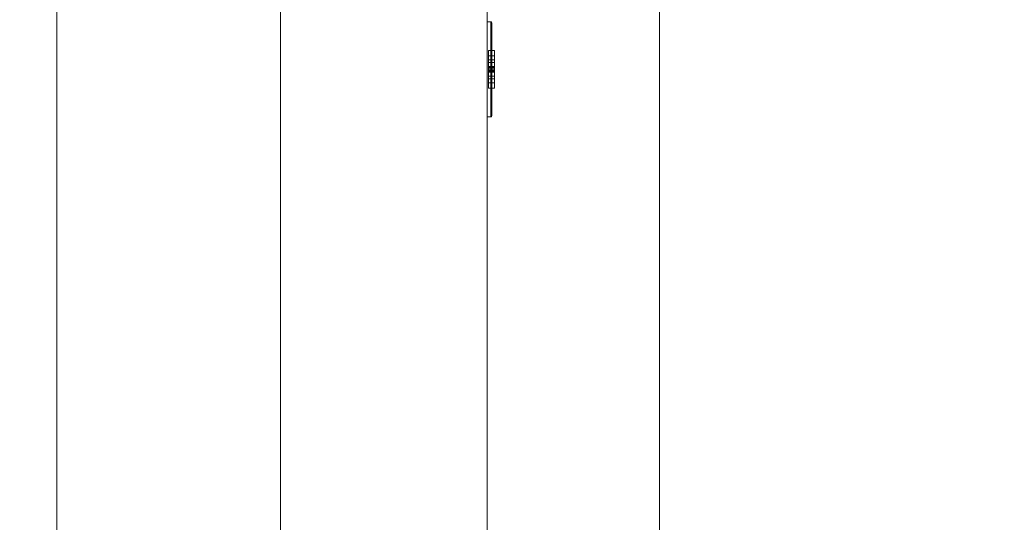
# Model space of a CAD drawing. Header units: inches. Extents: x -263 to 528, y -1 to 602.
# Tile 4 of 256: x -206 to -177, y 135 to 150. Entities that reach past the tile are written whole.
import ezdxf

# ---------------------------------------------------------------- set-up
doc = ezdxf.new("R2010")
doc.units = ezdxf.units.IN
doc.header["$MEASUREMENT"] = 0
for name, color, linetype in [('New_Twindo - Fixtures', 7, 'Continuous'), ('New_Twindo - Walls', 7, 'Continuous'), ('Twindo - Electrical', 7, 'Continuous'), ('Twindo - Slabs', 7, 'Continuous')]:
    doc.layers.add(name, color=color, linetype=linetype)

# ---------------------------------------------------------------- blocks, each defined once
blk = doc.blocks.new('Slab_D0BD3B49-249D-4DA8-80D4-D821BCE50D6B', base_point=(-249.5, 387))
at = {"layer": 'Twindo - Slabs', "lineweight": 0}
mesh = blk.add_polyface(dxfattribs=at)
corners = [(-192, 387), (-249.5, 387), (-249.5, 387, -6), (-192, 387, -6), (-89.75, 579.5), (-249.5, 579.5), (-192, 134.5), (-132, 134.5), (-132, 124.5), (10, 124.5), (10, 13.75), (161.5, 13.75), (161.5, 6.5), (252, 6.5), (252, 14), (415.5, 14), (415.5, 322.5), (222.5, 322.5), (222.5, 357.5), (-4, 357.5), (-4, 413), (101.5, 413), (101.5, 553.5), (-89.75, 553.5), (-249.5, 579.5, -6), (-192, 134.5, -6), (-89.75, 579.5, -6), (-89.75, 553.5, -6), (101.5, 553.5, -6), (101.5, 413, -6), (-4, 413, -6), (-4, 357.5, -6), (222.5, 357.5, -6), (222.5, 322.5, -6), (415.5, 322.5, -6), (415.5, 14, -6), (252, 14, -6), (252, 6.5, -6), (161.5, 6.5, -6), (161.5, 13.75, -6), (10, 13.75, -6), (10, 124.5, -6), (-132, 124.5, -6), (-132, 134.5, -6)]
mesh.append_faces([[corners[k] for k in face] for face in [(0, 1, 2, 3), (1, 5, 24, 2), (6, 0, 3, 25), (5, 4, 26, 24), (7, 6, 25, 43), (8, 7, 43, 42), (9, 8, 42, 41), (10, 9, 41, 40), (11, 10, 40, 39), (12, 11, 39, 38), (13, 12, 38, 37), (14, 13, 37, 36), (15, 14, 36, 35), (16, 15, 35, 34), (17, 16, 34, 33), (18, 17, 33, 32), (19, 18, 32, 31), (20, 19, 31, 30), (21, 20, 30, 29), (22, 21, 29, 28), (23, 22, 28, 27), (4, 23, 27, 26)]], dxfattribs={"color": 254})
mesh.append_faces([[corners[k] for k in face] for face in [(22, 20, 21), (16, 14, 15)]], dxfattribs={"vtx0": -1, "color": 254})
mesh.append_faces([[corners[k] for k in face] for face in [(28, 30, 27), (34, 36, 33)]], dxfattribs={"vtx0": -1, "vtx1": -1, "color": 254})
mesh.append_faces([[corners[k] for k in face] for face in [(4, 0, 7), (19, 23, 8), (19, 9, 11), (43, 3, 26), (42, 27, 31), (39, 41, 31)]], dxfattribs={"vtx0": -1, "vtx1": -1, "vtx2": -1, "color": 254})
mesh.append_faces([[corners[k] for k in face] for face in [(23, 7, 8), (19, 8, 9), (17, 11, 12), (17, 12, 13), (17, 13, 14), (3, 24, 26), (43, 26, 27), (39, 31, 32), (39, 32, 33)]], dxfattribs={"vtx0": -1, "vtx2": -1, "color": 254})
mesh.append_faces([[corners[k] for k in face] for face in [(29, 30, 28), (35, 36, 34)]], dxfattribs={"vtx1": -1, "color": 254})
mesh.append_faces([[corners[k] for k in face] for face in [(4, 5, 0), (23, 4, 7), (19, 20, 23), (22, 23, 20), (18, 19, 11), (17, 18, 11), (16, 17, 14), (42, 43, 27), (30, 31, 27), (41, 42, 31), (38, 39, 33), (37, 38, 33), (36, 37, 33)]], dxfattribs={"vtx1": -1, "vtx2": -1, "color": 254})
mesh.append_faces([[corners[k] for k in face] for face in [(5, 1, 0), (0, 6, 7), (9, 10, 11), (3, 2, 24), (43, 25, 3), (39, 40, 41)]], dxfattribs={"vtx2": -1, "color": 254})
blk = doc.blocks.new('Slab_C16FED3F-F51D-4887-95C2-45D370958F54', base_point=(-255.75, 595))
at = {"layer": 'Twindo - Slabs', "lineweight": 0}
mesh = blk.add_polyface(dxfattribs=at)
corners = [(95.5, 568, 128), (95.5, 570, 128), (-75.75, 570, 128), (-75.75, 595, 128), (-255.75, 595, 128), (-255.75, 379, 128), (-198, 379, 128), (-198, 134.5, 128), (-136, 134.5, 128), (-136, 110.5, 128), (6.5, 110.5, 128), (6.5, 6.5, 128), (315.5, 6.5, 128), (315.5, 8, 128), (378.5, 8, 128), (378.5, 6.5, 128), (523, 6.5, 128), (523, 132.25, 128), (421.5, 132.25, 128), (421.5, 333, 128), (239, 333, 128), (239, 391.501, 128), (240, 391.501, 128), (240, 457, 128), (237, 457, 128), (237, 568, 128), (201, 127.5, 128), (201, 128.125, 128), (244.5, 128.125, 128), (244.5, 127.5, 128), (244.5, 15, 128), (161.5, 15, 128), (161.5, 146.5, 128), (200.935, 146.5, 128), (200.997, 146.5, 128), (200.997, 128.5, 128), (95.5, 568, 101), (95.5, 570, 101), (-75.75, 570, 101), (-75.75, 595, 101), (-255.75, 595, 101), (-255.75, 379, 101), (-198, 379, 101), (-198, 134.5, 101), (-136, 134.5, 101), (-136, 110.5, 101), (6.5, 110.5, 101), (6.5, 6.5, 101), (315.5, 6.5, 101), (315.5, 8, 101), (378.5, 8, 101), (378.5, 6.5, 101), (523, 6.5, 101), (523, 132.25, 101), (421.5, 132.25, 101), (421.5, 333, 101), (239, 333, 101), (239, 391.501, 101), (240, 391.501, 101), (240, 457, 101), (237, 457, 101), (237, 568, 101), (201, 127.5, 120), (201, 128, 120), (201, 128.125, 120), (244.5, 128.125, 120), (244.5, 128, 120), (244.5, 127.5, 120), (244.5, 127.5, 101), (244.5, 15, 101), (161.5, 15, 101), (161.5, 146.5, 101), (200.935, 146.5, 101), (200.997, 146.5, 101), (200.997, 128.5, 114.5), (201, 127.5, 101)]
mesh.append_faces([[corners[k] for k in face] for face in [(36, 37, 1, 0), (37, 38, 2, 1), (38, 39, 3, 2), (39, 40, 4, 3), (40, 41, 5, 4), (41, 42, 6, 5), (42, 43, 7, 6), (43, 44, 8, 7), (44, 45, 9, 8), (45, 46, 10, 9), (46, 47, 11, 10), (47, 48, 12, 11), (48, 49, 13, 12), (49, 50, 14, 13), (50, 51, 15, 14), (51, 52, 16, 15), (52, 53, 17, 16), (53, 54, 18, 17), (54, 55, 19, 18), (55, 56, 20, 19), (56, 57, 21, 20), (57, 58, 22, 21), (58, 59, 23, 22), (59, 60, 24, 23), (60, 61, 25, 24), (61, 36, 0, 25), (28, 27, 64, 65), (69, 70, 31, 30), (70, 71, 32, 31), (33, 32, 71, 72), (33, 72, 73, 34), (34, 73, 74, 35), (62, 67, 66, 63), (65, 64, 63, 66), (67, 62, 75, 68), (72, 74, 73)]], dxfattribs={"color": 254})
mesh.append_faces([[corners[k] for k in face] for face in [(23, 21, 22), (27, 63, 64), (29, 66, 67), (29, 69, 30), (75, 74, 72), (52, 54, 53)]], dxfattribs={"vtx0": -1, "color": 254})
mesh.append_faces([[corners[k] for k in face] for face in [(16, 18, 15), (59, 57, 60)]], dxfattribs={"vtx0": -1, "vtx1": -1, "color": 254})
mesh.append_faces([[corners[k] for k in face] for face in [(3, 6, 8), (31, 0, 11), (0, 32, 34), (24, 34, 27), (20, 24, 27), (28, 30, 12), (20, 28, 13), (75, 26, 74), (44, 42, 39), (47, 36, 70), (75, 60, 56), (49, 68, 56)]], dxfattribs={"vtx0": -1, "vtx1": -1, "vtx2": -1, "color": 254})
mesh.append_faces([[corners[k] for k in face] for face in [(2, 8, 9), (2, 9, 10), (0, 10, 11), (20, 27, 28), (30, 11, 12), (28, 12, 13), (20, 13, 14), (18, 14, 15), (42, 40, 39), (44, 39, 38), (46, 38, 37), (46, 37, 36), (72, 36, 61), (75, 61, 60), (47, 70, 69), (49, 69, 68), (50, 56, 55), (50, 55, 54)]], dxfattribs={"vtx0": -1, "vtx2": -1, "color": 254})
mesh.append_faces([[corners[k] for k in face] for face in [(17, 18, 16), (58, 57, 59)]], dxfattribs={"vtx1": -1, "color": 254})
mesh.append_faces([[corners[k] for k in face] for face in [(3, 4, 6), (2, 3, 8), (1, 2, 10), (0, 1, 10), (31, 32, 0), (25, 0, 34), (24, 25, 34), (20, 21, 24), (23, 24, 21), (30, 31, 11), (19, 20, 14), (18, 19, 14), (45, 44, 38), (46, 45, 38), (47, 46, 36), (71, 70, 36), (72, 71, 36), (75, 72, 61), (57, 56, 60), (68, 75, 56), (48, 47, 69), (49, 48, 69), (50, 49, 56), (51, 50, 54), (52, 51, 54)]], dxfattribs={"vtx1": -1, "vtx2": -1, "color": 254})
mesh.append_faces([[corners[k] for k in face] for face in [(4, 5, 6), (6, 7, 8), (26, 35, 74), (42, 41, 40), (44, 43, 42)]], dxfattribs={"vtx2": -1, "color": 254})
mesh.append_faces([[corners[k] for k in face] for face in [(27, 26, 62, 63), (29, 28, 65, 66), (29, 67, 68, 69)]], dxfattribs={"vtx3": -1, "color": 254})
blk = doc.blocks.new('Object_4E896C14-30F3-4DEB-8CFC-DCD4B1BFD73A')
at = {"layer": 'Twindo - Electrical', "lineweight": 0}
mesh = blk.add_polyface(dxfattribs=at)
corners = [(-191.865, 147.156, 11.672), (-191.865, 149.844, 11.672), (-191.865, 149.844, 16.328), (-191.865, 147.156, 16.328), (-191.865, 148.894, 12.819), (-191.865, 148.106, 12.819), (-191.865, 147.956, 13.291), (-191.865, 148.106, 13.764), (-191.865, 148.894, 13.764), (-191.865, 149.044, 13.291), (-191.865, 148.106, 15.181), (-191.865, 148.894, 15.181), (-191.865, 149.044, 14.709), (-191.865, 148.894, 14.236), (-191.865, 148.106, 14.236), (-191.865, 147.956, 14.709), (-191.866, 147.148, 11.663), (-191.866, 149.852, 11.663), (-191.866, 149.852, 16.337), (-191.866, 147.148, 16.337), (-191.968, 148.894, 12.819), (-191.968, 148.106, 12.819), (-191.968, 147.956, 13.291), (-191.968, 148.106, 13.764), (-191.968, 148.894, 13.764), (-191.968, 149.044, 13.291), (-191.968, 148.106, 15.181), (-191.968, 148.894, 15.181), (-191.968, 149.044, 14.709), (-191.968, 148.894, 14.236), (-191.968, 148.106, 14.236), (-191.968, 147.956, 14.709), (-191.875, 147.132, 11.648), (-191.875, 149.868, 11.648), (-191.875, 149.868, 16.352), (-191.875, 147.132, 16.352), (-191.89, 147.123, 11.639), (-191.89, 149.877, 11.639), (-191.89, 149.877, 16.361), (-191.89, 147.123, 16.361), (-191.899, 147.122, 11.638), (-191.899, 149.878, 11.638), (-191.899, 149.878, 16.362), (-191.899, 147.122, 16.362), (-192.003, 147.122, 11.638), (-192.003, 149.878, 11.638), (-192.003, 149.878, 16.362), (-192.003, 147.122, 16.362)]
mesh.append_faces([[corners[k] for k in face] for face in [(1, 0, 16, 17), (2, 1, 17, 18), (3, 2, 18, 19), (0, 3, 19, 16), (4, 20, 21, 5), (5, 21, 22, 6), (6, 22, 23, 7), (7, 23, 24, 8), (8, 24, 25, 9), (9, 25, 20, 4), (11, 10, 26, 27), (12, 11, 27, 28), (13, 12, 28, 29), (14, 13, 29, 30), (15, 14, 30, 31), (10, 15, 31, 26), (17, 16, 32, 33), (18, 17, 33, 34), (19, 18, 34, 35), (16, 19, 35, 32), (33, 32, 36, 37), (34, 33, 37, 38), (35, 34, 38, 39), (32, 35, 39, 36), (37, 36, 40, 41), (38, 37, 41, 42), (39, 38, 42, 43), (36, 39, 43, 40), (41, 40, 44, 45), (42, 41, 45, 46), (43, 42, 46, 47), (40, 43, 47, 44), (46, 45, 44, 47)]], dxfattribs={"color": 7})
mesh.append_faces([[corners[k] for k in face] for face in [(22, 25, 24, 23), (28, 31, 30, 29)]], dxfattribs={"vtx0": -1, "color": 7})
mesh.append_faces([[corners[k] for k in face] for face in [(1, 4, 0), (0, 6, 3)]], dxfattribs={"vtx0": -1, "vtx1": -1, "color": 7})
mesh.append_faces([[corners[k] for k in face] for face in [(2, 13, 8), (7, 14, 3)]], dxfattribs={"vtx0": -1, "vtx1": -1, "vtx2": -1, "color": 7})
mesh.append_faces([[corners[k] for k in face] for face in [(10, 2, 3), (2, 11, 12), (2, 12, 13), (7, 13, 14), (2, 8, 9), (1, 9, 4), (0, 4, 5), (0, 5, 6)]], dxfattribs={"vtx0": -1, "vtx2": -1, "color": 7})
mesh.append_faces([[corners[k] for k in face] for face in [(10, 11, 2), (15, 10, 3), (14, 15, 3), (7, 8, 13), (6, 7, 3), (1, 2, 9)]], dxfattribs={"vtx1": -1, "vtx2": -1, "color": 7})
mesh.append_faces([[corners[k] for k in face] for face in [(22, 21, 20, 25), (28, 27, 26, 31)]], dxfattribs={"vtx3": -1, "color": 7})
mesh = blk.add_polyface(dxfattribs=at)
corners = [(-191.968, 148.894, 12.819), (-191.968, 149.044, 13.291), (-191.786, 149.044, 13.291), (-191.786, 148.894, 12.819), (-191.968, 148.894, 13.764), (-191.786, 148.894, 13.764), (-191.968, 148.106, 13.764), (-191.786, 148.106, 13.764), (-191.968, 147.956, 13.291), (-191.786, 147.956, 13.291), (-191.968, 148.106, 12.819), (-191.786, 148.106, 12.819), (-191.968, 148.303, 13.291), (-191.968, 148.224, 13.291), (-191.786, 148.224, 13.291), (-191.786, 148.303, 13.291), (-191.968, 148.224, 13.528), (-191.786, 148.224, 13.528), (-191.968, 148.303, 13.528), (-191.786, 148.303, 13.528), (-191.968, 148.697, 13.291), (-191.968, 148.697, 13.528), (-191.786, 148.697, 13.528), (-191.786, 148.697, 13.291), (-191.968, 148.776, 13.528), (-191.786, 148.776, 13.528), (-191.968, 148.776, 13.291), (-191.786, 148.776, 13.291), (-191.968, 148.421, 12.898), (-191.968, 148.421, 12.976), (-191.786, 148.421, 12.976), (-191.786, 148.421, 12.898), (-191.968, 148.432, 13.016), (-191.786, 148.432, 13.016), (-191.968, 148.461, 13.045), (-191.786, 148.461, 13.045), (-191.968, 148.5, 13.055), (-191.786, 148.5, 13.055), (-191.968, 148.539, 13.045), (-191.786, 148.539, 13.045), (-191.968, 148.568, 13.016), (-191.786, 148.568, 13.016), (-191.968, 148.579, 12.976), (-191.786, 148.579, 12.976), (-191.968, 148.579, 12.898), (-191.786, 148.579, 12.898)]
mesh.append_faces([[corners[k] for k in face] for face in [(0, 1, 2, 3), (1, 4, 5, 2), (4, 6, 7, 5), (6, 8, 9, 7), (8, 10, 11, 9), (10, 0, 3, 11), (12, 13, 14, 15), (13, 16, 17, 14), (16, 18, 19, 17), (18, 12, 15, 19), (20, 21, 22, 23), (21, 24, 25, 22), (24, 26, 27, 25), (26, 20, 23, 27), (28, 29, 30, 31), (29, 32, 33, 30), (32, 34, 35, 33), (34, 36, 37, 35), (36, 38, 39, 37), (38, 40, 41, 39), (40, 42, 43, 41), (42, 44, 45, 43), (44, 28, 31, 45)]], dxfattribs={"color": 7})
mesh.append_faces([[corners[k] for k in face] for face in [(10, 28, 0), (0, 44, 1), (3, 45, 11), (11, 31, 9)]], dxfattribs={"vtx0": -1, "vtx1": -1, "color": 7})
mesh.append_faces([[corners[k] for k in face] for face in [(24, 18, 4), (8, 1, 36), (17, 22, 7), (2, 9, 37)]], dxfattribs={"vtx0": -1, "vtx1": -1, "vtx2": -1, "color": 7})
mesh.append_faces([[corners[k] for k in face] for face in [(18, 6, 4), (8, 16, 13), (12, 21, 20), (26, 4, 1), (8, 36, 34), (8, 34, 32), (8, 32, 29), (8, 29, 28), (0, 28, 44), (22, 5, 7), (2, 25, 27), (23, 19, 15), (14, 7, 9), (2, 37, 39), (2, 39, 41), (2, 41, 43), (2, 43, 45), (11, 45, 31)]], dxfattribs={"vtx0": -1, "vtx2": -1, "color": 7})
mesh.append_faces([[corners[k] for k in face] for face in [(18, 16, 6), (8, 6, 16), (12, 18, 21), (26, 24, 4), (38, 36, 1), (40, 38, 1), (42, 40, 1), (44, 42, 1), (10, 8, 28), (22, 25, 5), (2, 5, 25), (23, 22, 19), (14, 17, 7), (35, 37, 9), (33, 35, 9), (30, 33, 9), (31, 30, 9), (3, 2, 45)]], dxfattribs={"vtx1": -1, "vtx2": -1, "color": 7})
mesh = blk.add_polyface(dxfattribs=at)
corners = [(-191.968, 148.894, 14.236), (-191.968, 149.044, 14.709), (-191.786, 149.044, 14.709), (-191.786, 148.894, 14.236), (-191.968, 148.894, 15.181), (-191.786, 148.894, 15.181), (-191.968, 148.106, 15.181), (-191.786, 148.106, 15.181), (-191.968, 147.956, 14.709), (-191.786, 147.956, 14.709), (-191.968, 148.106, 14.236), (-191.786, 148.106, 14.236), (-191.968, 148.303, 14.709), (-191.968, 148.224, 14.709), (-191.786, 148.224, 14.709), (-191.786, 148.303, 14.709), (-191.968, 148.224, 14.945), (-191.786, 148.224, 14.945), (-191.968, 148.303, 14.945), (-191.786, 148.303, 14.945), (-191.968, 148.697, 14.709), (-191.968, 148.697, 14.945), (-191.786, 148.697, 14.945), (-191.786, 148.697, 14.709), (-191.968, 148.776, 14.945), (-191.786, 148.776, 14.945), (-191.968, 148.776, 14.709), (-191.786, 148.776, 14.709), (-191.968, 148.421, 14.315), (-191.968, 148.421, 14.394), (-191.786, 148.421, 14.394), (-191.786, 148.421, 14.315), (-191.968, 148.432, 14.433), (-191.786, 148.432, 14.433), (-191.968, 148.461, 14.462), (-191.786, 148.461, 14.462), (-191.968, 148.5, 14.472), (-191.786, 148.5, 14.472), (-191.968, 148.539, 14.462), (-191.786, 148.539, 14.462), (-191.968, 148.568, 14.433), (-191.786, 148.568, 14.433), (-191.968, 148.579, 14.394), (-191.786, 148.579, 14.394), (-191.968, 148.579, 14.315), (-191.786, 148.579, 14.315)]
mesh.append_faces([[corners[k] for k in face] for face in [(0, 1, 2, 3), (1, 4, 5, 2), (4, 6, 7, 5), (6, 8, 9, 7), (8, 10, 11, 9), (10, 0, 3, 11), (12, 13, 14, 15), (13, 16, 17, 14), (16, 18, 19, 17), (18, 12, 15, 19), (20, 21, 22, 23), (21, 24, 25, 22), (24, 26, 27, 25), (26, 20, 23, 27), (28, 29, 30, 31), (29, 32, 33, 30), (32, 34, 35, 33), (34, 36, 37, 35), (36, 38, 39, 37), (38, 40, 41, 39), (40, 42, 43, 41), (42, 44, 45, 43), (44, 28, 31, 45)]], dxfattribs={"color": 7})
mesh.append_faces([[corners[k] for k in face] for face in [(10, 28, 0), (0, 44, 1), (3, 45, 11), (11, 31, 9)]], dxfattribs={"vtx0": -1, "vtx1": -1, "color": 7})
mesh.append_faces([[corners[k] for k in face] for face in [(24, 18, 4), (8, 1, 36), (17, 22, 7), (2, 9, 37)]], dxfattribs={"vtx0": -1, "vtx1": -1, "vtx2": -1, "color": 7})
mesh.append_faces([[corners[k] for k in face] for face in [(18, 6, 4), (8, 16, 13), (12, 21, 20), (26, 4, 1), (8, 36, 34), (8, 34, 32), (8, 32, 29), (8, 29, 28), (0, 28, 44), (22, 5, 7), (2, 25, 27), (23, 19, 15), (14, 7, 9), (2, 37, 39), (2, 39, 41), (2, 41, 43), (2, 43, 45), (11, 45, 31)]], dxfattribs={"vtx0": -1, "vtx2": -1, "color": 7})
mesh.append_faces([[corners[k] for k in face] for face in [(18, 16, 6), (8, 6, 16), (12, 18, 21), (26, 24, 4), (38, 36, 1), (40, 38, 1), (42, 40, 1), (44, 42, 1), (10, 8, 28), (22, 25, 5), (2, 5, 25), (23, 22, 19), (14, 17, 7), (35, 37, 9), (33, 35, 9), (30, 33, 9), (31, 30, 9), (3, 2, 45)]], dxfattribs={"vtx1": -1, "vtx2": -1, "color": 7})
blk = doc.blocks.new('Slab_ED5BE3F0-089E-41BE-87EB-5EA2DDB2F362', base_point=(-198, 134.5))
at = {"layer": 'Twindo - Slabs', "lineweight": 0}
mesh = blk.add_polyface(dxfattribs=at)
corners = [(-198, 134.5, 254), (-198, 134.5, 246.5), (-136, 134.5, 246.5), (-136, 134.5, 254), (-198, 379, 254), (-198, 379, 246.5), (-75.75, 379, 246.5), (-75.75, 378, 246.5), (-9, 378, 246.5), (-9, 395.501, 246.5), (113, 395.501, 246.5), (113, 397.501, 246.5), (155, 397.501, 246.5), (155, 197, 246.5), (150.5, 197, 246.5), (150.5, 6.5, 246.5), (6.5, 6.5, 246.5), (6.5, 110.5, 246.5), (-136, 110.5, 246.5), (-136, 110.5, 254), (6.5, 110.5, 254), (6.5, 6.5, 254), (150.5, 6.5, 254), (150.5, 197, 254), (155, 197, 254), (155, 397.501, 254), (113, 397.501, 254), (113, 395.501, 254), (-9, 395.501, 254), (-9, 378, 254), (-75.75, 378, 254), (-75.75, 379, 254)]
mesh.append_faces([[corners[k] for k in face] for face in [(0, 1, 2, 3), (4, 5, 1, 0), (3, 2, 18, 19), (31, 6, 5, 4), (30, 7, 6, 31), (29, 8, 7, 30), (28, 9, 8, 29), (27, 10, 9, 28), (26, 11, 10, 27), (25, 12, 11, 26), (24, 13, 12, 25), (23, 14, 13, 24), (22, 15, 14, 23), (21, 16, 15, 22), (20, 17, 16, 21), (19, 18, 17, 20)]], dxfattribs={"color": 254})
mesh.append_faces([[corners[k] for k in face] for face in [(25, 23, 24)]], dxfattribs={"vtx0": -1, "color": 254})
mesh.append_faces([[corners[k] for k in face] for face in [(12, 14, 11)]], dxfattribs={"vtx0": -1, "vtx1": -1, "color": 254})
mesh.append_faces([[corners[k] for k in face] for face in [(2, 5, 6), (2, 6, 7), (18, 7, 8), (17, 8, 9), (17, 9, 10), (14, 10, 11), (30, 3, 19), (29, 19, 20), (27, 20, 21), (27, 21, 22), (27, 22, 23)]], dxfattribs={"vtx0": -1, "vtx2": -1, "color": 254})
mesh.append_faces([[corners[k] for k in face] for face in [(13, 14, 12)]], dxfattribs={"vtx1": -1, "color": 254})
mesh.append_faces([[corners[k] for k in face] for face in [(18, 2, 7), (17, 18, 8), (16, 17, 10), (15, 16, 10), (14, 15, 10), (31, 4, 3), (30, 31, 3), (29, 30, 19), (28, 29, 20), (27, 28, 20), (26, 27, 23), (25, 26, 23)]], dxfattribs={"vtx1": -1, "vtx2": -1, "color": 254})
mesh.append_faces([[corners[k] for k in face] for face in [(2, 1, 5), (4, 0, 3)]], dxfattribs={"vtx2": -1, "color": 254})
blk = doc.blocks.new('Slab_AC7F592D-E21D-4E6D-8A62-F5D3A3E6CAB9', base_point=(-192, 134.5))
at = {"layer": 'New_Twindo - Fixtures', "lineweight": 0}
mesh = blk.add_polyface(dxfattribs=at)
corners = [(-192, 134.5, 101), (-192, 134.5, 99), (-187, 134.5, 99), (-187, 134.5, 101), (-192.001, 335.5, 101), (-192.001, 335.5, 99), (-187, 337.219, 99), (-187, 337.219, 101)]
mesh.append_faces([[corners[k] for k in face] for face in [(0, 1, 2, 3), (4, 5, 1, 0), (2, 1, 5, 6), (3, 2, 6, 7), (4, 0, 3, 7), (7, 6, 5, 4)]], dxfattribs={"color": 254})
blk = doc.blocks.new('Wall_D401ABB3-04D8-4CAB-B167-E2D8FC91B45D', base_point=(-192, 387))
at = {"layer": 'New_Twindo - Walls', "lineweight": 0}
mesh = blk.add_polyface(dxfattribs=at)
corners = [(-204.5, 331.203), (-204.5, 335.962), (-204.5, 335.962, 101), (-204.5, 372.5, 101), (-204.5, 372.5, -6), (-204.5, 126, -6), (-204.5, 126, 101), (-204.5, 331.203, 101), (-204.5, 318.997, 94), (-204.5, 284.997, 94), (-204.5, 284.997, 36), (-204.5, 318.997, 36), (-204.5, 270.995, 36), (-204.5, 270.995, 94), (-204.5, 200.995, 94), (-204.5, 200.995, 36), (-204.5, 154, 36), (-204.5, 188, 36), (-204.5, 188, 94), (-204.5, 154, 94), (-192, 335.5), (-192, 340.258), (-192, 340.258, 101), (-192, 372.5, 101), (-192, 372.5, -6), (-192, 126, -6), (-192, 126, 101), (-192, 335.5, 101), (-192, 318.997, 94), (-192, 284.997, 94), (-192, 284.997, 36), (-192, 318.997, 36), (-192, 270.995, 94), (-192, 270.995, 36), (-192, 200.995, 94), (-192, 200.995, 36), (-192, 154, 36), (-192, 188, 36), (-192, 188, 94), (-192, 154, 94)]
mesh.append_faces([[corners[k] for k in face] for face in [(20, 21, 1, 0), (21, 22, 2, 1), (23, 3, 2, 22), (23, 24, 4, 3), (4, 24, 25, 5), (25, 26, 6, 5), (27, 7, 6, 26), (7, 27, 20, 0), (9, 8, 28, 29), (10, 9, 29, 30), (11, 10, 30, 31), (8, 11, 31, 28), (32, 13, 12, 33), (34, 14, 13, 32), (35, 15, 14, 34), (33, 12, 15, 35), (36, 37, 17, 16), (37, 38, 18, 17), (38, 39, 19, 18), (39, 36, 16, 19)]], dxfattribs={"color": 254})
mesh.append_faces([[corners[k] for k in face] for face in [(5, 0, 4), (4, 1, 3), (24, 21, 25), (25, 36, 26)]], dxfattribs={"vtx0": -1, "vtx1": -1, "color": 254})
mesh.append_faces([[corners[k] for k in face] for face in [(13, 18, 7), (8, 13, 7), (16, 10, 0), (5, 16, 0), (34, 29, 26), (39, 34, 26), (20, 31, 37), (25, 20, 36)]], dxfattribs={"vtx0": -1, "vtx1": -1, "vtx2": -1, "color": 254})
mesh.append_faces([[corners[k] for k in face] for face in [(18, 6, 7), (6, 19, 16), (17, 14, 15), (12, 9, 10), (11, 7, 0), (4, 0, 1), (29, 27, 26), (27, 28, 31), (30, 32, 33), (35, 38, 37), (20, 37, 36), (25, 21, 20)]], dxfattribs={"vtx0": -1, "vtx2": -1, "color": 254})
mesh.append_faces([[corners[k] for k in face] for face in [(18, 19, 6), (17, 18, 14), (12, 13, 9), (11, 8, 7), (10, 11, 0), (5, 6, 16), (29, 28, 27), (30, 29, 32), (35, 34, 38), (36, 39, 26), (20, 27, 31), (24, 23, 21)]], dxfattribs={"vtx1": -1, "vtx2": -1, "color": 254})
mesh.append_faces([[corners[k] for k in face] for face in [(1, 2, 3), (23, 22, 21)]], dxfattribs={"vtx2": -1, "color": 254})
blk = doc.blocks.new('Wall_10F111E3-2B75-4356-B438-6B49AFCD3D50', base_point=(-198, 134.5))
at = {"layer": 'New_Twindo - Walls', "lineweight": 0}
mesh = blk.add_polyface(dxfattribs=at)
corners = [(-204.5, 372.5, 254), (-204.5, 372.5, 101), (-204.5, 134.5, 101), (-204.5, 134.5, 254), (-204.5, 348.5, 128), (-204.5, 355, 128), (-204.5, 355, 246.5), (-204.5, 348.5, 246.5), (-204.5, 185.5, 128), (-204.5, 297.5, 128), (-204.5, 297.5, 222), (-204.5, 185.5, 222), (-198, 372.5, 254), (-198, 372.5, 101), (-198, 134.5, 101), (-198, 134.5, 254), (-198, 348.5, 128), (-198, 355, 128), (-198, 355, 246.5), (-198, 348.5, 246.5), (-198, 185.5, 128), (-198, 297.5, 128), (-198, 297.5, 222), (-198, 185.5, 222)]
mesh.append_faces([[corners[k] for k in face] for face in [(0, 12, 13, 1), (1, 13, 14, 2), (14, 15, 3, 2), (12, 0, 3, 15), (16, 17, 5, 4), (17, 18, 6, 5), (18, 19, 7, 6), (19, 16, 4, 7), (20, 21, 9, 8), (21, 22, 10, 9), (22, 23, 11, 10), (23, 20, 8, 11)]], dxfattribs={"color": 254})
mesh.append_faces([[corners[k] for k in face] for face in [(2, 4, 1), (1, 5, 0), (13, 21, 14), (14, 20, 15)]], dxfattribs={"vtx0": -1, "vtx1": -1, "color": 254})
mesh.append_faces([[corners[k] for k in face] for face in [(3, 7, 11), (2, 8, 4), (23, 19, 15), (13, 17, 21)]], dxfattribs={"vtx0": -1, "vtx1": -1, "vtx2": -1, "color": 254})
mesh.append_faces([[corners[k] for k in face] for face in [(6, 3, 0), (3, 11, 8), (9, 7, 4), (1, 4, 5), (19, 12, 15), (12, 18, 17), (16, 22, 21), (14, 21, 20)]], dxfattribs={"vtx0": -1, "vtx2": -1, "color": 254})
mesh.append_faces([[corners[k] for k in face] for face in [(6, 7, 3), (10, 11, 7), (9, 10, 7), (5, 6, 0), (2, 3, 8), (19, 18, 12), (23, 22, 19), (16, 19, 22), (20, 23, 15), (13, 12, 17)]], dxfattribs={"vtx1": -1, "vtx2": -1, "color": 254})

msp = doc.modelspace()

# ---------------------------------------------------------------- block references
at = {"layer": 'New_Twindo - Fixtures', "color": 251, "linetype": 'Continuous', "lineweight": 18, "true_color": 0x4a4a4a}
msp.add_blockref('Slab_AC7F592D-E21D-4E6D-8A62-F5D3A3E6CAB9', (-192, 134.5), dxfattribs=at)
at = {"layer": 'New_Twindo - Walls', "color": 7, "lineweight": 35}
for name, p in [('Wall_D401ABB3-04D8-4CAB-B167-E2D8FC91B45D', (-192, 387)), ('Wall_10F111E3-2B75-4356-B438-6B49AFCD3D50', (-198, 134.5))]:
    msp.add_blockref(name, p, dxfattribs=at)
at = {"layer": 'Twindo - Electrical', "color": 36, "linetype": 'Continuous', "lineweight": 18, "true_color": 0x783c00}
msp.add_blockref('Object_4E896C14-30F3-4DEB-8CFC-DCD4B1BFD73A', (0, 0), dxfattribs=at)
at = {"layer": 'Twindo - Slabs', "color": 251, "linetype": 'Continuous', "lineweight": 18, "true_color": 0x4a4a4a}
for name, p in [('Slab_C16FED3F-F51D-4887-95C2-45D370958F54', (-255.75, 595)), ('Slab_D0BD3B49-249D-4DA8-80D4-D821BCE50D6B', (-249.5, 387)), ('Slab_ED5BE3F0-089E-41BE-87EB-5EA2DDB2F362', (-198, 134.5))]:
    msp.add_blockref(name, p, dxfattribs=at)

doc.saveas('drawing.dxf')
